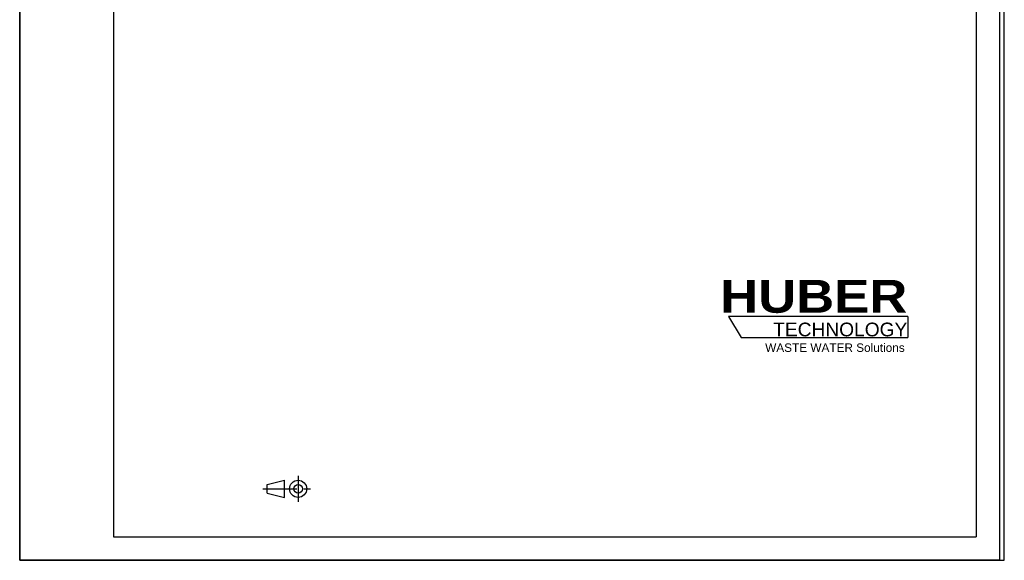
# Model space of a CAD drawing. Header units: millimetres. Extents: x 0 to 4200, y 0 to 5940.
# Tile 1 of 42: x 0 to 4200, y 0 to 2307. Entities that reach past the tile are written whole.
import ezdxf

# ---------------------------------------------------------------- set-up
doc = ezdxf.new("R2010")
doc.units = ezdxf.units.MM
doc.header["$LTSCALE"] = 387.2
doc.linetypes.add('CENTER', pattern=[0.6, 0.375, -0.075, 0.075, -0.075])
doc.layers.get('0').update_dxf_attribs({"linetype": 'CONTINUOUS'})
doc.layers.add('HUBER_Logo_BL0', color=7, linetype='CONTINUOUS')
doc.styles.add('TEXTSTYLE_2', font='ariblk.ttf')
doc.styles.add('TEXTSTYLE_3', font='arial.ttf')

# ---------------------------------------------------------------- blocks, each defined once
blk = doc.blocks.new('HUBER_LOGO_BL0', base_point=(3411.6, 1009.5))
at = {"layer": 'HUBER_Logo_BL0', "color": 5, "linetype": 'CONTINUOUS'}
for p, q in [((3788.5, 1040.5), (3023.5, 1040.5)), ((3023.5, 1040.5), (3077.5, 950.5)), ((3788.5, 1040.5), (3788.5, 950.5)), ((3077.5, 950.5), (3788.5, 950.5))]:
    blk.add_line(p, q, dxfattribs=at)
at = {"layer": 'HUBER_Logo_BL0', "color": 2, "linetype": 'CONTINUOUS', "attachment_point": 3, "line_spacing_factor": 0.78}
for s, insert, char_height, width, style in [('HUBER\\P\\Farial.ttf;\\H58.5;TECHNOLOGY ', (3786.3, 1196.7), 140.4, 775.343, 'TEXTSTYLE_2'), ('WASTE WATER Solutions', (3775.2, 925.3), 36, 594.067, 'TEXTSTYLE_3')]:
    blk.add_mtext(s, dxfattribs=dict(at, insert=insert, char_height=char_height, width=width, style=style))
blk = doc.blocks.new('PROJEKTIONSMETHODE_1_BL1', base_point=(1140, 305))
at = {"color": 2, "linetype": 'CONTINUOUS'}
for p, q in [((1055.7, 323.3), (1129, 341.7)), ((1129, 268.3), (1129, 341.7)), ((1055.7, 286.7), (1055.7, 323.3)), ((1055.7, 286.7), (1129, 268.3))]:
    blk.add_line(p, q, dxfattribs=at)
at = {"color": 2, "linetype": 'CENTER'}
for p, q in [((1187.7, 360), (1187.7, 250)), ((1037.3, 305), (1242.7, 305))]:
    blk.add_line(p, q, dxfattribs=at)
at = {"color": 2, "linetype": 'CONTINUOUS'}
for radius in [36.7, 18.3]:
    blk.add_circle((1187.7, 305), radius, dxfattribs=at)

msp = doc.modelspace()

# ---------------------------------------------------------------- linework, layer by layer
at = {"color": 7, "linetype": 'CONTINUOUS'}
for p, q in [((0, 0), (0, 5940)), ((0, 0), (0, 5940)), ((4200, 0), (4200, 5940)), ((4200, 0), (4200, 5940)), ((0, 0), (4200, 0)), ((0, 0), (4200, 0))]:
    msp.add_line(p, q, dxfattribs=at)
at = {"color": 3, "linetype": 'CONTINUOUS'}
for p, q in [((4180, 5900), (4180, 0)), ((0, 2970), (0, 0)), ((4180, 0), (0, 0))]:
    msp.add_line(p, q, dxfattribs=at)
at = {"color": 5, "linetype": 'CONTINUOUS'}
for p, q in [((400, 5800), (400, 100)), ((4080, 5800), (4080, 100)), ((400, 100), (4080, 100))]:
    msp.add_line(p, q, dxfattribs=at)

# ---------------------------------------------------------------- block references
at = {"color": 2, "linetype": 'CONTINUOUS'}
msp.add_blockref('PROJEKTIONSMETHODE_1_BL1', (1140, 305), dxfattribs=at)
at = {"layer": 'HUBER_Logo_BL0'}
msp.add_blockref('HUBER_LOGO_BL0', (3411.59, 1009.55), dxfattribs=at)

doc.saveas('drawing.dxf')
